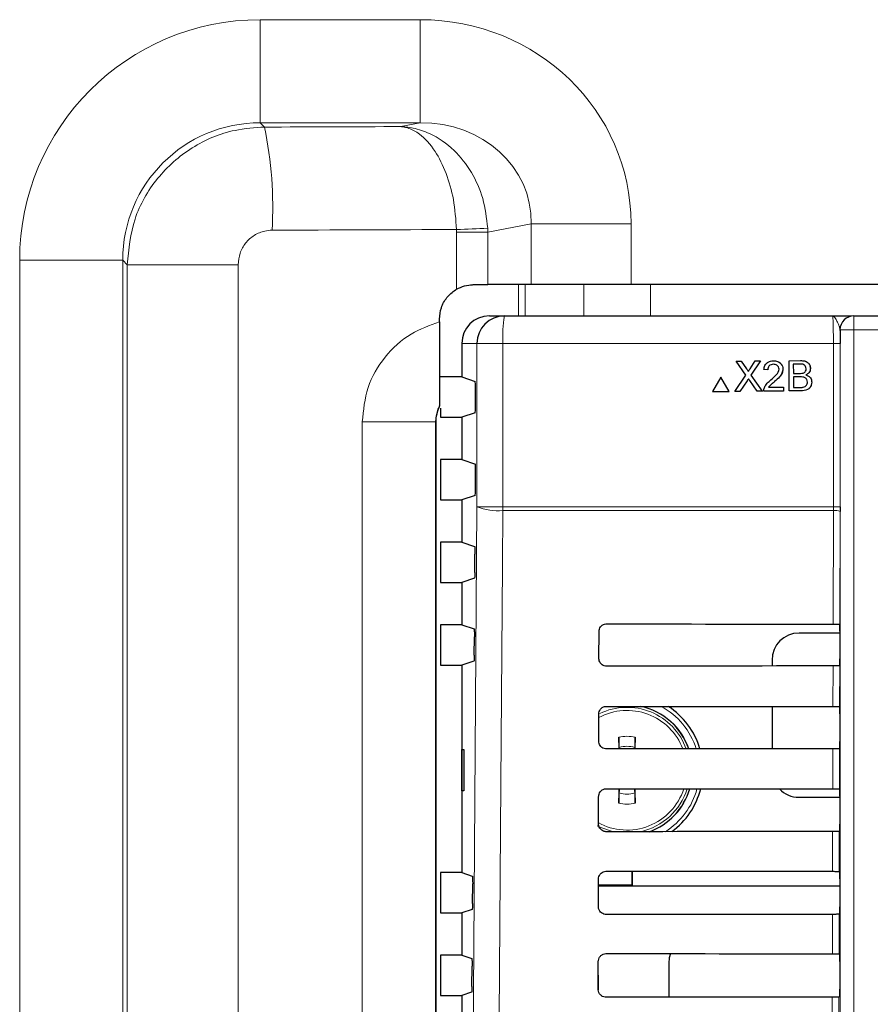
# Paper-space layout 'Blatt3' of a CAD drawing. Header units: millimetres. Extents: x 5 to 418, y 2 to 292.
# Tile 34 of 100: x 89 to 99, y 192 to 204. Entities that reach past the tile are written whole.
import ezdxf

# ---------------------------------------------------------------- set-up
doc = ezdxf.new("R2010")
doc.units = ezdxf.units.MM

psp = doc.layouts.new('Blatt3')

# ---------------------------------------------------------------- linework, layer by layer
at = {"color": 7, "linetype": 'Continuous', "lineweight": 18}
for p, q in [((92.1016, 204.3608), (94.0376, 204.3608)), ((92.1016, 203.1125), (92.1016, 204.3608)), ((94.0376, 203.1125), (94.0376, 204.3608)), ((94.0376, 203.1125), (92.1016, 203.1125)), ((92.1016, 203.1125), (92.1532, 203.0609)), ((93.8041, 203.0669), (94.0376, 203.1125)), ((94.4791, 201.7882), (94.4785, 201.8205)), ((94.8564, 201.7882), (94.8553, 201.8366)), ((95.3833, 201.8913), (94.8564, 201.7882)), ((95.3833, 201.8913), (96.5907, 201.8913)), ((95.3833, 201.1533), (95.3833, 201.8913)), ((96.5907, 201.8913), (96.5907, 201.1533)), ((94.8564, 201.7882), (94.4791, 201.7882)), ((94.4791, 201.0977), (94.4791, 201.7882)), ((94.8564, 201.7882), (94.8564, 201.1533)), ((89.1889, 151.5677), (89.1889, 201.4481)), ((90.4372, 201.4481), (89.1889, 201.4481)), ((90.4372, 201.4481), (90.4372, 151.5677)), ((90.4905, 201.3949), (90.4372, 201.4481)), ((90.4905, 151.621), (90.4905, 201.3949)), ((91.8341, 201.3949), (90.4905, 201.3949)), ((91.8341, 201.3949), (91.8341, 151.621)), ((95.2279, 200.7746), (95.2279, 201.1533)), ((95.3084, 201.1533), (95.3084, 200.7746)), ((96.0195, 200.7746), (96.0195, 201.1533)), ((96.8244, 201.1533), (96.8244, 200.7746)), ((99.2889, 200.7746), (99.2889, 200.6079)), ((99.1223, 200.6079), (99.1206, 200.6079)), ((99.1223, 200.6079), (99.2889, 200.6079)), ((99.1223, 186.6632), (99.1223, 200.6079)), ((109.7947, 200.6079), (99.2889, 200.6079)), ((99.2889, 200.6079), (99.2889, 186.6632)), ((94.7251, 200.4413), (94.5418, 200.4413)), ((95.0389, 200.4413), (94.7251, 200.4413)), ((94.7251, 198.4635), (94.7251, 200.4413)), ((99.0406, 200.4413), (95.0389, 200.4413)), ((95.0389, 200.4413), (95.0389, 198.4635)), ((99.1212, 200.4413), (99.0406, 200.4413)), ((99.0406, 198.4635), (99.0406, 200.4413)), ((99.1212, 200.4413), (99.1212, 198.4635)), ((97.9893, 200.136), (97.9897, 200.136)), ((98.6407, 200.2338), (98.6414, 200.2338)), ((97.9952, 199.9884), (97.9956, 199.9884)), ((98.6444, 199.9095), (98.6451, 199.9095)), ((93.3369, 165.6907), (93.3369, 199.4918)), ((94.2252, 199.4918), (93.3369, 199.4918)), ((94.2252, 199.4918), (94.2252, 165.6907)), ((94.2263, 199.4907), (94.2252, 199.4918)), ((95.0389, 198.4635), (94.7251, 198.4635)), ((95.0389, 198.4635), (99.0406, 198.4635)), ((99.0405, 198.4193), (99.0406, 198.4635)), ((99.1212, 198.4635), (99.0406, 198.4635)), ((99.0405, 198.4193), (95.0391, 198.4193)), ((99.0373, 197.0441), (99.0405, 198.4193)), ((99.1211, 198.4082), (99.1179, 197.0426)), ((99.035, 196.0464), (99.0361, 196.5373)), ((99.1168, 196.5387), (99.1156, 196.045)), ((99.0327, 195.0488), (99.0338, 195.5349)), ((99.1144, 195.5364), (99.1133, 195.0473)), ((99.0303, 194.0511), (99.0315, 194.5326)), ((99.1121, 194.534), (99.1109, 194.0497)), ((99.028, 193.0534), (99.0291, 193.5302)), ((99.1097, 193.5317), (99.1086, 193.052)), ((99.0257, 192.0558), (99.0268, 192.5279)), ((99.1074, 192.5293), (99.1063, 192.0543))]:
    psp.add_line(p, q, dxfattribs=at)
at = {"color": 7, "linetype": 'Continuous', "lineweight": 25}
for p, q in [((94.6872, 201.1533), (94.8564, 201.1533)), ((95.3833, 201.1533), (94.8564, 201.1533)), ((96.5907, 201.1533), (95.3833, 201.1533)), ((112.4929, 201.1533), (96.5907, 201.1533)), ((94.2705, 200.7026), (94.2705, 200.7367)), ((94.8756, 200.7746), (95.0579, 200.7746)), ((95.0579, 200.7746), (99.0306, 200.7746)), ((99.2872, 200.7746), (99.2889, 200.7746)), ((99.2889, 200.7746), (109.7947, 200.7746)), ((94.5418, 200.4413), (94.5418, 200.0355)), ((97.8624, 200.2278), (97.9246, 200.2283)), ((97.9803, 200.0594), (97.8624, 200.2278)), ((97.8624, 200.2278), (97.8629, 200.2278)), ((97.9246, 200.2283), (97.9893, 200.136)), ((97.9246, 200.2283), (97.9251, 200.2283)), ((98.0322, 200.1362), (98.0952, 200.2296)), ((98.1583, 200.2301), (98.043, 200.0593)), ((98.0952, 200.2296), (98.1583, 200.2301)), ((98.0952, 200.2296), (98.0957, 200.2296)), ((98.1583, 200.2301), (98.1588, 200.2301)), ((98.3158, 200.189), (98.2861, 200.1839)), ((98.3157, 200.2313), (98.3163, 200.2313)), ((98.4292, 200.131), (98.4298, 200.131)), ((98.5036, 200.2327), (98.6407, 200.2338)), ((98.5036, 200.2327), (98.5042, 200.2328)), ((98.5064, 199.8661), (98.5036, 200.2327)), ((98.6253, 200.1914), (98.5556, 200.1908)), ((98.5556, 200.1908), (98.5564, 200.078)), ((98.7626, 200.1397), (98.7633, 200.1397)), ((94.5418, 200.0355), (94.2846, 200.0355)), ((94.5418, 200.0355), (94.7035, 199.9816)), ((97.6775, 200.0348), (97.5779, 199.859)), ((97.7797, 199.8605), (97.6775, 200.0348)), ((97.6775, 200.0348), (97.6779, 200.0348)), ((97.8465, 199.861), (97.9803, 200.0594)), ((98.043, 200.0593), (98.1799, 199.8636)), ((98.043, 200.0593), (98.0435, 200.0593)), ((98.2461, 200.1227), (98.1991, 200.127)), ((98.2461, 200.1227), (98.2467, 200.1227)), ((98.5564, 200.078), (98.6319, 200.0786)), ((98.5564, 200.078), (98.5571, 200.078)), ((98.6375, 200.0363), (98.5567, 200.0357)), ((98.5567, 200.0357), (98.5577, 199.9088)), ((98.6319, 200.0786), (98.6326, 200.0786)), ((98.7082, 200.0604), (98.709, 200.0604)), ((94.7078, 199.6843), (94.7078, 199.8983)), ((97.9952, 199.9884), (97.9095, 199.8615)), ((98.1176, 199.8631), (98.0274, 199.992)), ((98.2564, 199.9112), (98.4356, 199.9126)), ((98.2564, 199.9112), (98.257, 199.9112)), ((98.3287, 199.9798), (98.3293, 199.9798)), ((98.4356, 199.9126), (98.436, 199.8656)), ((98.4356, 199.9126), (98.4362, 199.9126)), ((98.5577, 199.9088), (98.6444, 199.9095)), ((98.5577, 199.9088), (98.5584, 199.9088)), ((98.778, 199.9732), (98.7787, 199.9732)), ((97.5779, 199.859), (97.7797, 199.8605)), ((97.7797, 199.8605), (97.7801, 199.8605)), ((97.9095, 199.8615), (97.8465, 199.861)), ((97.9095, 199.8615), (97.9099, 199.8615)), ((98.1799, 199.8636), (98.1176, 199.8631)), ((98.1799, 199.8636), (98.1804, 199.8636)), ((98.436, 199.8656), (98.1965, 199.8637)), ((98.436, 199.8656), (98.4366, 199.8656)), ((98.6439, 199.8671), (98.5064, 199.8661)), ((98.6489, 199.8672), (98.6497, 199.8673)), ((94.2705, 199.6776), (94.2705, 199.6847)), ((94.2846, 199.6592), (94.2846, 199.5471)), ((94.2846, 199.5471), (94.5418, 199.5471)), ((94.7035, 199.6009), (94.5418, 199.5471)), ((94.5418, 199.5471), (94.5418, 199.0355)), ((94.2263, 199.4907), (94.2263, 165.6919)), ((94.2846, 199.0355), (94.2846, 198.5471)), ((94.5418, 199.0355), (94.2846, 199.0355)), ((94.5418, 199.0355), (94.7078, 198.9802)), ((94.7078, 198.6843), (94.7078, 198.9802)), ((94.7035, 198.6009), (94.5418, 198.5471)), ((94.2846, 198.5471), (94.5418, 198.5471)), ((94.5418, 198.5471), (94.5418, 198.0355)), ((99.1212, 198.4635), (99.1211, 198.4082)), ((94.2846, 198.0355), (94.2846, 197.5471)), ((94.5418, 198.0355), (94.2846, 198.0355)), ((94.5418, 198.0355), (94.6971, 197.9837)), ((94.6998, 197.6706), (94.7014, 197.8894)), ((94.2846, 197.5471), (94.5418, 197.5471)), ((94.6956, 197.5983), (94.5418, 197.5471)), ((94.5418, 197.5471), (94.5418, 197.0355)), ((94.2846, 197.0355), (94.2846, 196.5471)), ((94.5418, 197.0355), (94.2846, 197.0355)), ((94.5418, 197.0355), (94.6901, 196.9861)), ((99.1178, 197.0427), (99.1179, 197.0426)), ((96.2026, 196.6246), (96.2034, 196.9579)), ((99.1193, 196.9355), (98.6251, 196.9355)), ((99.1193, 196.9594), (99.1193, 196.6232)), ((94.6928, 196.6682), (94.6943, 196.8917)), ((94.6885, 196.596), (94.5418, 196.5471)), ((98.2976, 196.6079), (98.2976, 196.5368)), ((94.2846, 196.5471), (94.5418, 196.5471)), ((94.5418, 196.5471), (94.5418, 194.0355)), ((99.1179, 196.5398), (99.1168, 196.5387)), ((96.2003, 195.6246), (96.2011, 195.9579)), ((98.2976, 196.0469), (98.2976, 195.5345)), ((99.1156, 196.045), (99.1179, 196.0427)), ((99.1193, 195.9594), (99.1193, 195.6232)), ((94.5427, 195.5246), (94.568, 195.5251)), ((94.5427, 195.0246), (94.5427, 195.5246)), ((94.568, 195.5251), (94.568, 195.0242)), ((99.1179, 195.5398), (99.1144, 195.5364)), ((94.568, 195.0242), (94.5427, 195.0246)), ((96.4484, 194.9994), (96.4555, 195.0506)), ((96.6282, 195.0505), (96.6352, 194.9994)), ((99.1133, 195.0473), (99.1179, 195.0427)), ((96.1979, 194.6246), (96.1987, 194.9579)), ((98.6251, 194.9471), (99.1193, 194.9471)), ((99.1193, 194.9594), (99.1193, 194.6232)), ((99.1179, 194.5398), (99.1121, 194.534)), ((96.6001, 194.0528), (96.6001, 193.8829)), ((96.606, 194.0528), (96.606, 193.8771)), ((94.2846, 194.0355), (94.2846, 193.5471)), ((94.5418, 194.0355), (94.2846, 194.0355)), ((94.5418, 194.0355), (94.669, 193.9931)), ((96.1956, 193.6246), (96.1964, 193.9579)), ((99.1109, 194.0497), (99.1179, 194.0427)), ((99.1193, 193.9594), (99.1193, 193.6232)), ((94.6716, 193.6612), (94.6733, 193.8987)), ((96.6001, 193.8829), (96.1962, 193.8829)), ((99.1193, 193.8728), (96.1962, 193.8728)), ((96.606, 193.8771), (96.6001, 193.8829)), ((96.606, 193.8771), (99.1193, 193.8771)), ((94.6673, 193.5889), (94.5418, 193.5471)), ((94.2846, 193.5471), (94.5418, 193.5471)), ((94.5418, 193.5471), (94.5418, 193.0355)), ((99.1179, 193.5398), (99.1097, 193.5317)), ((94.2846, 193.0355), (94.2846, 192.5471)), ((94.5418, 193.0355), (94.2846, 193.0355)), ((94.5418, 193.0355), (94.662, 192.9954)), ((99.1086, 193.052), (99.1179, 193.0427)), ((94.6645, 192.6588), (94.6662, 192.9011)), ((96.1933, 192.6246), (96.194, 192.9579)), ((97.0476, 192.9413), (97.0476, 192.5265)), ((99.1193, 192.9594), (99.1193, 192.6232)), ((96.1937, 192.7955), (96.1937, 192.6158)), ((94.2846, 192.5471), (94.5418, 192.5471)), ((94.6602, 192.5865), (94.5418, 192.5471)), ((94.5418, 192.5471), (94.5418, 192.0355)), ((99.1179, 192.5398), (99.1074, 192.5293))]:
    psp.add_line(p, q, dxfattribs=at)
at = {"color": 7, "linetype": 'Continuous', "lineweight": 18, "flags": 128}
for points in [[(94.642, 186.6696), (94.6835, 192.5644), (94.7251, 198.4635)], [(95.0391, 198.4193), (95.0344, 197.7586), (95.0157, 195.1157), (94.9557, 186.6254)], [(96.1816, 194.6032), (96.2253, 194.5816), (96.3773, 194.5307)]]:
    psp.add_lwpolyline(points, dxfattribs=at)
at = {"color": 7, "linetype": 'Continuous', "lineweight": 25, "flags": 128}
psp.add_lwpolyline([(97.0679, 193.0548), (97.0539, 193.0052), (97.0476, 192.9413)], dxfattribs=at)
at = {"color": 7, "linetype": 'Continuous', "lineweight": 18}
for centre, radius, start, end in [((87.4112, 202.083), 4.8418, 356.79857, 11.65202), ((91.8454, 267.8273), 66.0593, 272.284326, 272.611437), ((96.5147, 200.5243), 1.4781, 170.252, 183.22138), ((99.2889, 200.608), 0.1667, 90.00436, 180.00436), ((94.9759, 199.1077), 0.6913, 248.72712, 275.24722), ((100.8391, 198.4634), 5.8001, 179.99924, 180.43593), ((99.059, 198.2544), 0.1659, 67.99669, 96.38698), ((96.5418, 195.2746), 0.7241, 20.9648, 118.10569), ((96.5418, 195.2746), 0.7619, 19.88322, 115.74074), ((96.5418, 195.2746), 0.7931, 19.07192, 77.21118), ((96.5418, 195.2746), 0.8764, 17.20351, 61.91672), ((96.5418, 195.2746), 0.4109, 76.35688, 103.64312), ((96.5418, 195.2746), 0.2906, 71.25371, 108.74629), ((96.5418, 195.2746), 0.7241, 241.04428, 341.92794), ((96.5418, 195.2746), 0.7619, 282.566, 342.84967), ((96.5418, 195.2746), 0.7931, 290.35877, 343.54212), ((96.5418, 195.2746), 0.8764, 301.98031, 345.14042), ((96.5418, 195.2746), 0.2906, 251.25371, 288.74629), ((96.5418, 195.2746), 0.4109, 256.35688, 283.64312)]:
    psp.add_arc(centre, radius, start, end, dxfattribs=at)
at = {"color": 7, "linetype": 'Continuous', "lineweight": 25}
for centre, radius, start, end in [((95.0582, 200.4415), 0.3331, 90.03931, 180.03926), ((99.2872, 200.608), 0.1667, 90.00436, 180.00436), ((98.6251, 196.6079), 0.3275, 90, 180), ((96.5418, 195.2746), 0.7917, 19.10796, 77.68142), ((96.5418, 195.2746), 0.9201, 16.36577, 57.17417), ((113.8159, 195.2946), 17.3752, 178.74897, 179.21344), ((79.235, 195.294), 17.4079, 0.78755, 1.25059), ((113.9847, 195.2578), 17.544, 180.67678, 181.24934), ((79.0994, 195.2578), 17.5435, 358.75066, 359.32268), ((96.5418, 195.2746), 0.7917, 290.07508, 343.51142), ((96.5418, 195.2746), 0.9201, 306.10774, 345.85848), ((98.6251, 195.2746), 0.3275, 223.50277, 270)]:
    psp.add_arc(centre, radius, start, end, dxfattribs=at)
at = {"color": 7, "linetype": 'Continuous', "lineweight": 18}
for centre, major_axis, ratio, start_param, end_param in [((92.1096, 201.4401), (-2.0681, 2.0681), 0.9972647, 5.4991567, 7.0672139), ((94.0025, 201.8574), (-2.5433, -0.4974), 0.9646906, 2.9551027, 4.5123531), ((92.1096, 201.4401), (-1.1866, 1.1866), 0.9931952, 5.4991567, 7.0672139), ((94.0025, 201.8574), (1.3599, 0.266), 0.9021093, 6.0966954, 7.6539458), ((104.5418, 194.2847), (167.9167, 0), 0.0524078, 1.6347866, 1.6446415), ((104.5418, 193.0364), (166.6667, 0), 0.0528008, 1.6312132, 1.6446415)]:
    psp.add_ellipse(centre, major_axis=major_axis, ratio=ratio, start_param=start_param, end_param=end_param, dxfattribs=at)
at = {"color": 7, "linetype": 'Continuous', "lineweight": 25}
for centre, major_axis, ratio, start_param, end_param in [((94.8756, 200.4413), (-0.3338, 0), 0.9986295, 4.712389, 6.2831853), ((94.7034, 199.8983), (0, 0.0833), 0.0524078, 4.712389, 6.265732), ((94.6435, 199.4895), (0.2954, -0.2954), 0.9972647, 3.4609248, 3.9256213), ((94.7034, 199.6843), (0, 0.0833), 0.0524078, 3.1590459, 4.712389), ((94.7034, 198.6843), (0, 0.0833), 0.0524078, 3.1590459, 4.712389), ((104.5418, 199.9552), (166.8688, 0), 0.0174551, 4.6629288, 4.6793961), ((99.1179, 196.9594), (0, 0.0833), 0.0174551, 4.712389, 6.2302814), ((99.1179, 196.6232), (0, 0.0833), 0.0174551, 3.1590459, 4.712389), ((104.5418, 193.6409), (166.0239, 0), 0.0174551, 1.6039642, 1.6205084), ((104.5418, 198.9552), (166.735, 0), 0.0174551, 4.662889, 4.6793557), ((99.1179, 195.9594), (0, 0.0833), 0.0174551, 4.712389, 6.265732), ((99.1179, 195.6232), (0, 0.0833), 0.0174551, 3.1590459, 4.712389), ((104.5418, 192.6409), (165.8901, 0), 0.0174551, 1.6040051, 1.6205486), ((104.5418, 197.9552), (166.6012, 0), 0.0174551, 4.6628493, 4.6793152), ((99.1179, 194.9594), (0, 0.0833), 0.0174551, 4.712389, 6.265732), ((104.5418, 191.6409), (165.7563, 0), 0.0174551, 1.6040461, 1.6205888), ((99.1179, 194.6232), (0, 0.0833), 0.0174551, 3.1590459, 4.712389), ((104.5418, 196.9552), (166.4674, 0), 0.0174551, 4.6628094, 4.6792746), ((99.1179, 193.9594), (0, 0.0833), 0.0174551, 4.712389, 6.265732), ((99.1179, 193.6232), (0, 0.0833), 0.0174551, 3.1590459, 4.712389), ((104.5418, 190.6409), (165.6225, 0), 0.0174551, 1.6040871, 1.620629), ((104.5418, 195.9552), (166.3336, 0), 0.0174551, 4.6627695, 4.6792339), ((99.1179, 192.9594), (0, 0.0833), 0.0174551, 4.712389, 6.265732), ((99.1179, 192.6232), (0, 0.0833), 0.0174551, 3.1590459, 4.712389), ((104.5418, 189.6409), (165.4887, 0), 0.0174551, 1.6041282, 1.6206693)]:
    psp.add_ellipse(centre, major_axis=major_axis, ratio=ratio, start_param=start_param, end_param=end_param, dxfattribs=at)
at = {"color": 7, "linetype": 'Continuous', "lineweight": 18}
for points, knots in [([(90.4905, 201.3949), (90.5093, 201.5824), (90.547, 201.9575), (90.8358, 202.4573), (91.2599, 202.8342), (91.7266, 203.0321), (92.0333, 203.0528), (92.1532, 203.0609)], [0, 0, 0, 0, 0.2154015, 0.4307816, 0.6462584, 0.8616646, 1, 1, 1, 1]), ([(94.8553, 201.8366), (94.8409, 201.9592), (94.8127, 202.201), (94.6638, 202.5273), (94.4452, 202.8047), (94.1948, 202.9753), (93.9925, 203.0425), (93.8847, 203.0603), (93.8393, 203.0647), (93.8196, 203.0661), (93.8108, 203.0665), (93.8067, 203.0667), (93.8049, 203.0668), (93.8041, 203.0669)], [0, 0, 0, 0, 0.18362231, 0.36235886, 0.55035902, 0.76773924, 0.90215132, 0.95735168, 0.98130743, 0.99179886, 0.99640122, 0.99852503, 1, 1, 1, 1]), ([(94.4785, 201.8205), (94.4693, 201.9433), (94.4512, 202.1855), (94.3559, 202.5141), (94.2158, 202.7949), (94.0552, 202.9692), (93.9253, 203.0396), (93.856, 203.0591), (93.8268, 203.0642), (93.814, 203.0658), (93.8084, 203.0664), (93.8058, 203.0667), (93.8046, 203.0668), (93.8041, 203.0669)], [0, 0, 0, 0, 0.1836388, 0.3623766, 0.5503643, 0.7677303, 0.9020631, 0.9573204, 0.9812965, 0.9917947, 0.9963995, 0.9985249, 1, 1, 1, 1]), ([(92.2455, 201.8126), (92.2157, 201.8105), (92.1396, 201.8053), (92.0239, 201.7555), (91.919, 201.6609), (91.8478, 201.5357), (91.8387, 201.4418), (91.8341, 201.3949)], [0, 0, 0, 0, 0.1377217, 0.3524744, 0.5678846, 0.7837748, 1, 1, 1, 1]), ([(99.0406, 200.4413), (99.0405, 200.4787), (99.0403, 200.5536), (99.0386, 200.6534), (99.036, 200.7288), (99.0332, 200.7689), (99.0313, 200.773), (99.0306, 200.7746)], [0, 0, 0, 0, 0.21427962, 0.42858664, 0.64306619, 0.85785142, 1, 1, 1, 1]), ([(99.1206, 200.6079), (99.1179, 200.6212), (99.1108, 200.6554), (99.0802, 200.7215), (99.0543, 200.7661), (99.037, 200.7746), (99.0307, 200.7746), (99.0306, 200.7746)], [0, 0, 0, 0, 0.1744978, 0.4524056, 0.7988385, 0.996423, 1, 1, 1, 1]), ([(93.3369, 199.4918), (93.3508, 199.6329), (93.3786, 199.9153), (93.5959, 200.2886), (93.9012, 200.5698), (94.1525, 200.6602), (94.2705, 200.7026)], [0, 0, 0, 0, 0.25693998, 0.51414797, 0.7717202, 1, 1, 1, 1]), ([(94.2705, 199.6847), (94.2623, 199.667), (94.2344, 199.6065), (94.229, 199.5393), (94.2252, 199.4918)], [0, 0, 0, 0, 0.2931796, 1, 1, 1, 1])]:
    psp.add_open_spline(points, degree=3, knots=knots, dxfattribs=at)
at = {"color": 7, "linetype": 'Continuous', "lineweight": 25}
for points, knots in [([(94.2705, 200.7367), (94.2751, 200.7835), (94.2843, 200.8771), (94.356, 201.0015), (94.4301, 201.0686), (94.4746, 201.095), (94.4791, 201.0977)], [0, 0, 0, 0, 0.3212782, 0.6425467, 0.9640972, 1, 1, 1, 1]), ([(94.4791, 201.0977), (94.5112, 201.113), (94.5754, 201.1438), (94.6475, 201.1529), (94.6822, 201.1533), (94.6872, 201.1533)], [0, 0, 0, 0, 0.4607907, 0.9218483, 1, 1, 1, 1]), ([(99.0306, 200.7746), (99.0309, 200.7746), (99.0835, 200.7746), (99.1687, 200.7746), (99.2502, 200.7746), (99.2608, 200.7746), (99.2615, 200.7746)], [0, 0, 0, 0, 0.0036444, 0.5669873, 0.9718875, 1, 1, 1, 1]), ([(94.2705, 200.7026), (94.2705, 200.5963), (94.2705, 200.3839), (94.2705, 200.0913), (94.2705, 199.8707), (94.2705, 199.7291), (94.2705, 199.6953), (94.2705, 199.6847)], [0, 0, 0, 0, 0.227391, 0.4540358, 0.7060165, 0.9072936, 1, 1, 1, 1]), ([(99.1206, 200.6079), (99.1207, 200.5984), (99.121, 200.5457), (99.1211, 200.4883), (99.1212, 200.4413)], [0, 0, 0, 0, 0.181685, 1, 1, 1, 1]), ([(97.9893, 200.136), (97.9934, 200.1298), (97.9992, 200.1211), (98.0064, 200.1097), (98.0078, 200.104), (98.0085, 200.1012)], [0, 0, 0, 0, 0.5612769, 0.7817626, 1, 1, 1, 1]), ([(98.0085, 200.1012), (98.013, 200.1077), (98.0208, 200.1194), (98.0287, 200.1311), (98.0322, 200.1362)], [0, 0, 0, 0, 0.5599999, 1, 1, 1, 1]), ([(98.1991, 200.127), (98.2017, 200.1433), (98.2069, 200.1758), (98.2381, 200.212), (98.2772, 200.2289), (98.3029, 200.2305), (98.3157, 200.2313)], [0, 0, 0, 0, 0.2802352, 0.558893, 0.7791323, 1, 1, 1, 1]), ([(98.315, 200.189), (98.3049, 200.1882), (98.2847, 200.1865), (98.2605, 200.1698), (98.2477, 200.1465), (98.2466, 200.1306), (98.2461, 200.1227)], [0, 0, 0, 0, 0.2804101, 0.559489, 0.7793747, 1, 1, 1, 1]), ([(98.2848, 200.0015), (98.308, 200.0218), (98.3404, 200.0499), (98.3761, 200.0938), (98.3802, 200.1181), (98.3823, 200.1302)], [0, 0, 0, 0, 0.5613127, 0.7813859, 1, 1, 1, 1]), ([(98.3823, 200.1302), (98.381, 200.1395), (98.3783, 200.1583), (98.3592, 200.1777), (98.3371, 200.1878), (98.3224, 200.1886), (98.315, 200.189)], [0, 0, 0, 0, 0.2790799, 0.5586119, 0.7790431, 1, 1, 1, 1]), ([(98.3157, 200.2313), (98.3317, 200.2303), (98.3636, 200.2284), (98.402, 200.2033), (98.4255, 200.1686), (98.428, 200.1435), (98.4292, 200.131)], [0, 0, 0, 0, 0.2804823, 0.5596436, 0.7797486, 1, 1, 1, 1]), ([(98.3165, 200.2313), (98.3325, 200.2303), (98.3644, 200.2284), (98.4027, 200.2033), (98.4263, 200.1686), (98.4287, 200.1435), (98.43, 200.131)], [0, 0, 0, 0, 0.2804823, 0.5596436, 0.7797486, 1, 1, 1, 1]), ([(98.4292, 200.131), (98.4269, 200.1134), (98.4222, 200.0783), (98.3832, 200.0272), (98.3494, 199.9978), (98.3287, 199.9798)], [0, 0, 0, 0, 0.2787415, 0.5588337, 1, 1, 1, 1]), ([(98.43, 200.131), (98.4276, 200.1134), (98.4229, 200.0783), (98.3839, 200.0273), (98.3502, 199.9978), (98.3295, 199.9798)], [0, 0, 0, 0, 0.2787415, 0.5588337, 1, 1, 1, 1]), ([(98.711, 200.1347), (98.7098, 200.1447), (98.708, 200.1596), (98.6967, 200.1764), (98.6717, 200.1935), (98.6459, 200.1923), (98.6253, 200.1914)], [0, 0, 0, 0, 0.2495123, 0.3750187, 0.5002443, 1, 1, 1, 1]), ([(98.6407, 200.2338), (98.657, 200.2334), (98.6894, 200.2326), (98.7318, 200.2127), (98.7572, 200.1777), (98.7608, 200.1524), (98.7626, 200.1397)], [0, 0, 0, 0, 0.2811161, 0.5600262, 0.7801115, 1, 1, 1, 1]), ([(98.6415, 200.2338), (98.6577, 200.2334), (98.6901, 200.2326), (98.7326, 200.2127), (98.758, 200.1778), (98.7616, 200.1524), (98.7633, 200.1397)], [0, 0, 0, 0, 0.2811161, 0.5600262, 0.7801115, 1, 1, 1, 1]), ([(98.6759, 200.0833), (98.6817, 200.0857), (98.6934, 200.0905), (98.7085, 200.1084), (98.71, 200.1248), (98.711, 200.1347)], [0, 0, 0, 0, 0.2808695, 0.5610626, 1, 1, 1, 1]), ([(98.7626, 200.1397), (98.7616, 200.1302), (98.7597, 200.1113), (98.7422, 200.0809), (98.7211, 200.0681), (98.7082, 200.0604)], [0, 0, 0, 0, 0.28033597, 0.56080028, 1, 1, 1, 1]), ([(98.0122, 200.0137), (98.009, 200.009), (98.0033, 200.0006), (97.9977, 199.9921), (97.9952, 199.9884)], [0, 0, 0, 0, 0.5600016, 1, 1, 1, 1]), ([(98.0274, 199.992), (98.0246, 199.996), (98.0195, 200.0033), (98.0144, 200.0105), (98.0122, 200.0137)], [0, 0, 0, 0, 0.5599998, 1, 1, 1, 1]), ([(98.6319, 200.0786), (98.6402, 200.0787), (98.6551, 200.0788), (98.6696, 200.0819), (98.6759, 200.0833)], [0, 0, 0, 0, 0.560393, 1, 1, 1, 1]), ([(98.7263, 199.9735), (98.7251, 199.984), (98.7233, 199.9997), (98.7112, 200.0171), (98.6862, 200.0364), (98.6591, 200.0364), (98.6375, 200.0363)], [0, 0, 0, 0, 0.2498018, 0.3755461, 0.5011539, 1, 1, 1, 1]), ([(98.7082, 200.0604), (98.7189, 200.0566), (98.7402, 200.049), (98.763, 200.0262), (98.7759, 199.9998), (98.7773, 199.9821), (98.778, 199.9732)], [0, 0, 0, 0, 0.2802111, 0.5596695, 0.7797087, 1, 1, 1, 1]), ([(98.709, 200.0604), (98.7197, 200.0566), (98.741, 200.049), (98.7637, 200.0262), (98.7767, 199.9998), (98.778, 199.9821), (98.7787, 199.9732)], [0, 0, 0, 0, 0.2802111, 0.5596695, 0.7797087, 1, 1, 1, 1]), ([(98.1965, 199.8637), (98.1965, 199.8699), (98.1967, 199.881), (98.1998, 199.8917), (98.2011, 199.8964)], [0, 0, 0, 0, 0.5599563, 1, 1, 1, 1]), ([(98.2011, 199.8964), (98.2072, 199.9106), (98.2173, 199.9342), (98.2401, 199.9615), (98.2616, 199.9825), (98.277, 199.9952), (98.2848, 200.0015)], [0, 0, 0, 0, 0.33941113, 0.55952503, 0.77975226, 1, 1, 1, 1]), ([(98.3287, 199.9798), (98.3201, 199.9725), (98.3058, 199.9605), (98.286, 199.9436), (98.2696, 199.9288), (98.2608, 199.9171), (98.2564, 199.9112)], [0, 0, 0, 0, 0.3400378, 0.5600628, 0.7800895, 1, 1, 1, 1]), ([(98.3295, 199.9798), (98.3208, 199.9725), (98.3065, 199.9605), (98.2868, 199.9436), (98.2704, 199.9288), (98.2616, 199.9171), (98.2572, 199.9112)], [0, 0, 0, 0, 0.3400378, 0.5600628, 0.7800895, 1, 1, 1, 1]), ([(98.778, 199.9732), (98.7769, 199.9611), (98.7748, 199.9369), (98.7572, 199.9041), (98.7148, 199.8704), (98.6732, 199.8685), (98.6439, 199.8671)], [0, 0, 0, 0, 0.1871427, 0.3743187, 0.5607862, 1, 1, 1, 1]), ([(98.6444, 199.9095), (98.6502, 199.9095), (98.6607, 199.9096), (98.6711, 199.9109), (98.6757, 199.9115)], [0, 0, 0, 0, 0.5600993, 1, 1, 1, 1]), ([(98.7787, 199.9732), (98.7777, 199.9611), (98.7756, 199.9369), (98.7579, 199.9041), (98.7156, 199.8704), (98.6739, 199.8685), (98.6446, 199.8672)], [0, 0, 0, 0, 0.1871427, 0.3743187, 0.5607862, 1, 1, 1, 1]), ([(98.6757, 199.9115), (98.6837, 199.9135), (98.6998, 199.9176), (98.7166, 199.9345), (98.7252, 199.9541), (98.7259, 199.9671), (98.7263, 199.9735)], [0, 0, 0, 0, 0.2802899, 0.5590179, 0.7794024, 1, 1, 1, 1]), ([(94.6971, 197.9837), (94.6976, 197.9826), (94.6986, 197.9805), (94.6999, 197.9655), (94.7009, 197.9439), (94.7014, 197.9172), (94.7014, 197.8986), (94.7014, 197.8894)], [0, 0, 0, 0, 0.20165256, 0.40332545, 0.60440835, 0.8042902, 1, 1, 1, 1]), ([(94.6998, 197.6706), (94.6997, 197.6614), (94.6995, 197.6432), (94.6986, 197.6204), (94.6973, 197.6045), (94.6963, 197.5989), (94.6957, 197.5984), (94.6956, 197.5983)], [0, 0, 0, 0, 0.2359147, 0.471797, 0.7085457, 0.9467446, 1, 1, 1, 1]), ([(96.2034, 196.9579), (96.2036, 196.9618), (96.2042, 196.9757), (96.2117, 196.9989), (96.23, 197.0233), (96.2554, 197.0401), (96.2774, 197.0457), (96.2896, 197.046), (96.2918, 197.0461)], [0, 0, 0, 0, 0.0850535, 0.3019905, 0.5196115, 0.7367694, 0.9522337, 1, 1, 1, 1]), ([(99.0373, 197.0441), (99.0466, 197.0441), (99.0652, 197.044), (99.0896, 197.0438), (99.1078, 197.0434), (99.1162, 197.043), (99.1175, 197.0428), (99.1178, 197.0427)], [0, 0, 0, 0, 0.225254, 0.4504807, 0.6764687, 0.9039241, 1, 1, 1, 1]), ([(94.6901, 196.9861), (94.6906, 196.985), (94.6916, 196.9828), (94.6929, 196.9678), (94.6938, 196.9462), (94.6944, 196.9196), (94.6944, 196.9009), (94.6943, 196.8917)], [0, 0, 0, 0, 0.2016552, 0.4033307, 0.6044153, 0.8042968, 1, 1, 1, 1]), ([(94.6928, 196.6682), (94.6927, 196.6591), (94.6924, 196.6408), (94.6915, 196.6181), (94.6903, 196.6021), (94.6892, 196.5965), (94.6886, 196.596), (94.6885, 196.596)], [0, 0, 0, 0, 0.2359122, 0.4717919, 0.7085395, 0.9467394, 1, 1, 1, 1]), ([(96.2918, 196.5353), (96.288, 196.5354), (96.2743, 196.536), (96.2512, 196.5432), (96.2268, 196.561), (96.2096, 196.5858), (96.2031, 196.6083), (96.2027, 196.6214), (96.2026, 196.6246)], [0, 0, 0, 0, 0.0819832, 0.2941466, 0.5056511, 0.7175519, 0.931033, 1, 1, 1, 1]), ([(99.1168, 196.5387), (99.1157, 196.5386), (99.1135, 196.5382), (99.0984, 196.5378), (99.0766, 196.5375), (99.0544, 196.5373), (99.0406, 196.5373), (99.0361, 196.5373)], [0, 0, 0, 0, 0.2249122, 0.4498651, 0.6736204, 0.8949376, 1, 1, 1, 1]), ([(96.2011, 195.9579), (96.2012, 195.9621), (96.2019, 195.9765), (96.2098, 196.0005), (96.2287, 196.0254), (96.2549, 196.0425), (96.2774, 196.0481), (96.2897, 196.0484), (96.2918, 196.0484)], [0, 0, 0, 0, 0.0885369, 0.3054942, 0.5231207, 0.7402623, 0.9556958, 1, 1, 1, 1]), ([(99.035, 196.0464), (99.0443, 196.0464), (99.0629, 196.0464), (99.0873, 196.0461), (99.1054, 196.0457), (99.1143, 196.0453), (99.1153, 196.0451), (99.1156, 196.045)], [0, 0, 0, 0, 0.2200079, 0.4399891, 0.6607138, 0.8828719, 1, 1, 1, 1]), ([(96.2918, 195.5329), (96.2877, 195.5331), (96.2735, 195.5337), (96.2497, 195.5413), (96.2247, 195.5596), (96.2072, 195.5852), (96.2008, 195.6082), (96.2004, 195.6215), (96.2003, 195.6246)], [0, 0, 0, 0, 0.0853594, 0.2975052, 0.5090059, 0.7209231, 0.9344343, 1, 1, 1, 1]), ([(96.4484, 195.5498), (96.4478, 195.5558), (96.4464, 195.5678), (96.4451, 195.5967), (96.4445, 195.6302), (96.4446, 195.657), (96.4448, 195.6711), (96.4449, 195.6739)], [0, 0, 0, 0, 0.22920435, 0.45833918, 0.69539, 0.94023267, 1, 1, 1, 1]), ([(96.6387, 195.6739), (96.6389, 195.6663), (96.6392, 195.6471), (96.639, 195.6148), (96.6379, 195.5819), (96.6365, 195.5605), (96.6355, 195.5522), (96.6352, 195.5498)], [0, 0, 0, 0, 0.1610045, 0.4068689, 0.6536046, 0.8959208, 1, 1, 1, 1]), ([(99.1144, 195.5364), (99.1133, 195.5362), (99.1111, 195.5359), (99.096, 195.5354), (99.0742, 195.5351), (99.052, 195.535), (99.0382, 195.5349), (99.0338, 195.5349)], [0, 0, 0, 0, 0.2249182, 0.4498771, 0.6736383, 0.8949613, 1, 1, 1, 1]), ([(96.1987, 194.9579), (96.1989, 194.9624), (96.1996, 194.9773), (96.2079, 195.002), (96.2274, 195.0275), (96.2544, 195.0449), (96.2773, 195.0505), (96.2898, 195.0507), (96.2918, 195.0507)], [0, 0, 0, 0, 0.0918409, 0.3088174, 0.5264491, 0.7435751, 0.9589796, 1, 1, 1, 1]), ([(99.0327, 195.0488), (99.042, 195.0487), (99.0605, 195.0487), (99.0849, 195.0484), (99.1031, 195.048), (99.1119, 195.0477), (99.1129, 195.0474), (99.1133, 195.0473)], [0, 0, 0, 0, 0.2200138, 0.4400009, 0.6607316, 0.8828958, 1, 1, 1, 1]), ([(96.4449, 194.8753), (96.4448, 194.8829), (96.4444, 194.9021), (96.4447, 194.9344), (96.4457, 194.9673), (96.4471, 194.9887), (96.4481, 194.997), (96.4484, 194.9994)], [0, 0, 0, 0, 0.1610045, 0.4068689, 0.6536046, 0.8959208, 1, 1, 1, 1]), ([(96.6352, 194.9994), (96.6358, 194.9934), (96.6372, 194.9814), (96.6385, 194.9525), (96.6392, 194.9191), (96.6391, 194.8923), (96.6388, 194.8781), (96.6387, 194.8753)], [0, 0, 0, 0, 0.2292044, 0.4583392, 0.69539, 0.9402327, 1, 1, 1, 1]), ([(96.2918, 194.5306), (96.2875, 194.5308), (96.2727, 194.5314), (96.2482, 194.5394), (96.2227, 194.5583), (96.2049, 194.5846), (96.1984, 194.6081), (96.198, 194.6216), (96.1979, 194.6246)], [0, 0, 0, 0, 0.0885636, 0.30069314, 0.51219071, 0.72412396, 0.93766393, 1, 1, 1, 1]), ([(99.1121, 194.534), (99.111, 194.5339), (99.1088, 194.5335), (99.0937, 194.5331), (99.0719, 194.5328), (99.0497, 194.5326), (99.0359, 194.5326), (99.0315, 194.5326)], [0, 0, 0, 0, 0.2249241, 0.449889, 0.6736562, 0.8949851, 1, 1, 1, 1]), ([(96.1964, 193.9579), (96.1966, 193.9627), (96.1973, 193.9781), (96.2061, 194.0035), (96.2262, 194.0295), (96.2539, 194.0472), (96.2773, 194.0528), (96.2899, 194.053), (96.2918, 194.0531)], [0, 0, 0, 0, 0.0949792, 0.3119739, 0.5296104, 0.7467217, 0.9620986, 1, 1, 1, 1]), ([(99.0303, 194.0511), (99.0396, 194.0511), (99.0582, 194.051), (99.0826, 194.0508), (99.1008, 194.0504), (99.1096, 194.05), (99.1106, 194.0497), (99.1109, 194.0497)], [0, 0, 0, 0, 0.2200197, 0.4400127, 0.6607494, 0.8829196, 1, 1, 1, 1]), ([(94.669, 193.9931), (94.6695, 193.992), (94.6705, 193.9898), (94.6718, 193.9749), (94.6727, 193.9532), (94.6733, 193.9266), (94.6733, 193.9079), (94.6733, 193.8987)], [0, 0, 0, 0, 0.20166302, 0.40334649, 0.60443607, 0.80431676, 1, 1, 1, 1]), ([(94.6716, 193.6612), (94.6715, 193.652), (94.6712, 193.6338), (94.6703, 193.611), (94.6691, 193.595), (94.668, 193.5894), (94.6674, 193.589), (94.6673, 193.5889)], [0, 0, 0, 0, 0.2359045, 0.4717765, 0.7085205, 0.946724, 1, 1, 1, 1]), ([(96.2918, 193.5283), (96.2872, 193.5285), (96.2719, 193.5291), (96.2467, 193.5375), (96.2206, 193.557), (96.2025, 193.5841), (96.196, 193.608), (96.1957, 193.6216), (96.1956, 193.6246)], [0, 0, 0, 0, 0.0916086, 0.3037232, 0.5152183, 0.7271671, 0.9407346, 1, 1, 1, 1]), ([(99.1097, 193.5317), (99.1086, 193.5315), (99.1064, 193.5312), (99.0914, 193.5308), (99.0696, 193.5304), (99.0473, 193.5303), (99.0336, 193.5303), (99.0291, 193.5302)], [0, 0, 0, 0, 0.2249301, 0.449901, 0.6736741, 0.8950089, 1, 1, 1, 1]), ([(94.662, 192.9954), (94.6624, 192.9943), (94.6634, 192.9922), (94.6647, 192.9772), (94.6657, 192.9556), (94.6663, 192.9289), (94.6662, 192.9103), (94.6662, 192.9011)], [0, 0, 0, 0, 0.20166565, 0.40335178, 0.60444305, 0.80432344, 1, 1, 1, 1]), ([(96.194, 192.9579), (96.1943, 192.9629), (96.1951, 192.9789), (96.2042, 193.0051), (96.2249, 193.0316), (96.2534, 193.0496), (96.2772, 193.0552), (96.29, 193.0554), (96.2918, 193.0554)], [0, 0, 0, 0, 0.097964, 0.3149759, 0.5326169, 0.7497141, 0.965065, 1, 1, 1, 1]), ([(99.028, 193.0534), (99.0373, 193.0534), (99.0559, 193.0534), (99.0803, 193.0531), (99.0984, 193.0527), (99.1073, 193.0523), (99.1083, 193.0521), (99.1086, 193.052)], [0, 0, 0, 0, 0.2200256, 0.4400245, 0.6607672, 0.8829435, 1, 1, 1, 1]), ([(94.6645, 192.6588), (94.6644, 192.6497), (94.6642, 192.6314), (94.6633, 192.6087), (94.662, 192.5927), (94.661, 192.5871), (94.6604, 192.5866), (94.6602, 192.5865)], [0, 0, 0, 0, 0.235902, 0.4717714, 0.7085142, 0.9467189, 1, 1, 1, 1]), ([(96.2918, 192.5259), (96.2869, 192.5261), (96.2711, 192.5268), (96.2452, 192.5356), (96.2186, 192.5557), (96.2002, 192.5835), (96.1937, 192.6079), (96.1933, 192.6217), (96.1933, 192.6246)], [0, 0, 0, 0, 0.0945061, 0.3066068, 0.5181, 0.730064, 0.9436579, 1, 1, 1, 1]), ([(99.1074, 192.5293), (99.1063, 192.5292), (99.1041, 192.5288), (99.089, 192.5284), (99.0672, 192.5281), (99.045, 192.5279), (99.0312, 192.5279), (99.0268, 192.5279)], [0, 0, 0, 0, 0.2249361, 0.4499129, 0.673692, 0.8950327, 1, 1, 1, 1])]:
    psp.add_open_spline(points, degree=3, knots=knots, dxfattribs=at)

doc.saveas('drawing.dxf')
